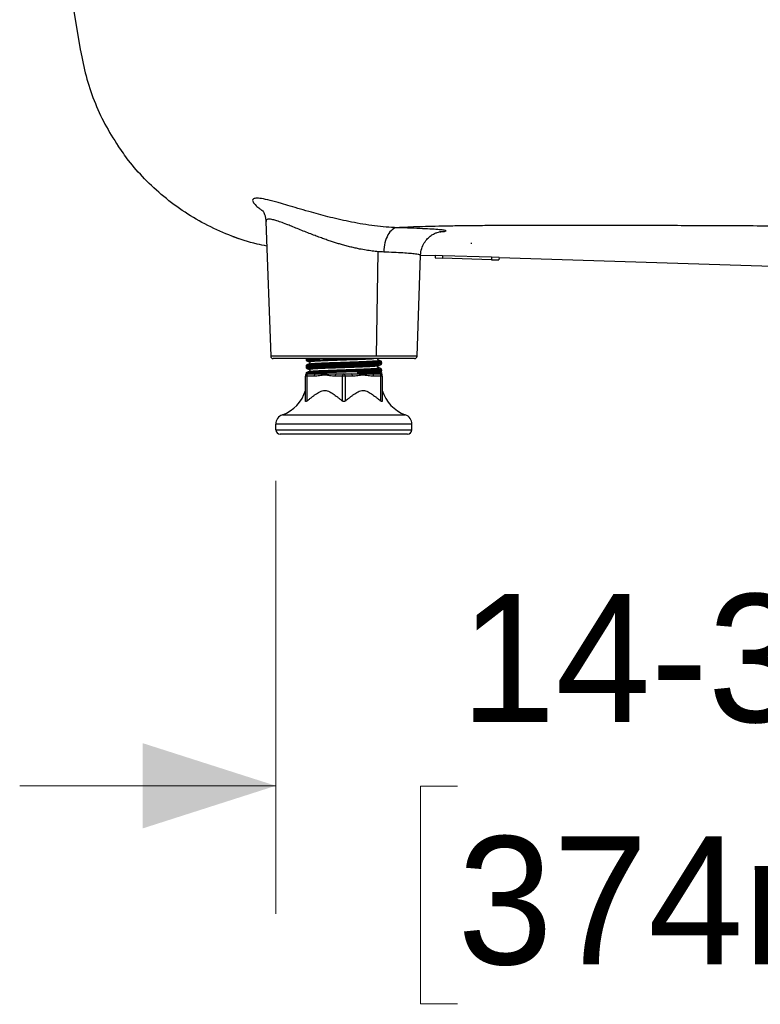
# Model space of a CAD drawing. Header units: inches. Extents: x 0.5 to 10.5, y 0.5 to 7.8.
# Tile 17 of 19: x 7.4 to 8.1, y 0.7 to 1.6. Entities that reach past the tile are written whole.
import ezdxf

# ---------------------------------------------------------------- set-up
doc = ezdxf.new("R2010")
doc.units = ezdxf.units.IN
doc.header["$MEASUREMENT"] = 0
doc.linetypes.add('SLD-Solid', pattern=[0])
doc.styles.add('SLDTEXTSTYLE0', font='txt')
doc.dimstyles.new('SLDDIMSTYLE2', dxfattribs={"dimtxt": 0.125, "dimasz": 0.13, "dimexe": 0, "dimexo": 0.0625, "dimgap": 0.03125, "dimtad": 0, "dimtih": 1, "dimtoh": 1, "dimdec": 6, "dimlfac": 16, "dimrnd": 1e-09, "dimzin": 12, "dimdsep": 46, "dimlunit": 5, "dimtxsty": 'SLDTEXTSTYLE0', "dimsah": 1, "dimcen": 0.09, "dimadec": 0, "dimazin": 3, "dimtfac": 1, "dimtdec": 0, "dimtmove": 0, "dimatfit": 0, "dimfxl": 1, "dimfrac": 2, "dimtolj": 1, "dimtzin": 12, "dimarcsym": 0})

# ---------------------------------------------------------------- blocks, each defined once
blk = doc.blocks.new('_D_5')
at = {"color": 7, "linetype": 'SLD-Solid', "lineweight": 18, "transparency": 16777216}
for p, q in [((7.61552, 1.18924), (7.61552, 0.76645)), ((8.5358, 1.18924), (8.5358, 0.76645)), ((7.61552, 0.89145), (7.36552, 0.89145)), ((7.7929, 0.89092), (7.75663, 0.89092)), ((7.75663, 0.89092), (7.75663, 0.67842)), ((8.37658, 0.89092), (8.41284, 0.89092)), ((8.41284, 0.89092), (8.41284, 0.67842)), ((8.5358, 0.89145), (8.7858, 0.89145)), ((7.75663, 0.67842), (7.7929, 0.67842)), ((8.41284, 0.67842), (8.37658, 0.67842))]:
    blk.add_line(p, q, dxfattribs=at)
for points in [[(7.61552, 0.89145), (7.48552, 0.93311), (7.48552, 0.84978)], [(8.5358, 0.89145), (8.6658, 0.84978), (8.6658, 0.93311)]]:
    blk.add_solid(points, dxfattribs=at)
at = {"color": 7, "linetype": 'SLD-Solid', "lineweight": 18, "transparency": 16777216, "char_height": 0.125, "attachment_point": 1, "style": 'SLDTEXTSTYLE0'}
for s, insert in [('14-3/4"', (7.79567, 1.07872)), ('374mm', (7.7929, 0.84205))]:
    blk.add_mtext(s, dxfattribs=dict(at, insert=insert))

msp = doc.modelspace()

# ---------------------------------------------------------------- linework, layer by layer
at = {"color": 7, "linetype": 'SLD-Solid', "lineweight": 25}
for p, q in [((7.41740233, 1.65346725), (7.42472938, 1.60898218)), ((7.60592083, 1.44271026), (7.61051587, 1.31112548)), ((7.57365145, 1.42802433), (7.57909257, 1.42601173)), ((7.80632798, 1.42167146), (7.80632798, 1.42066297)), ((7.71396176, 1.31112548), (7.71555772, 1.4131424)), ((7.75339826, 1.31112548), (7.7568426, 1.40975853)), ((7.7568426, 1.40975853), (7.7568428, 1.40976423)), ((7.7568671, 1.40990788), (7.77100972, 1.40946343)), ((7.77100972, 1.40946343), (7.77093243, 1.40700401)), ((7.77093243, 1.40700401), (7.77831068, 1.40677214)), ((7.77838797, 1.40923156), (7.77100972, 1.40946343)), ((7.77838797, 1.40923156), (7.77831068, 1.40677214)), ((7.82602334, 1.40527271), (7.77831068, 1.40677214)), ((7.82610063, 1.40773212), (7.77838797, 1.40923156)), ((7.82610063, 1.40773212), (7.82602334, 1.40527271)), ((7.82602334, 1.40527271), (7.83340159, 1.40504084)), ((7.83347888, 1.40750025), (7.82610063, 1.40773212)), ((7.83347888, 1.40750025), (7.83340159, 1.40504084)), ((7.83347888, 1.40750025), (8.14251363, 1.39778845)), ((7.71396176, 1.31112548), (7.61051587, 1.31112548)), ((7.75093913, 1.30875072), (7.612975, 1.30875072)), ((7.64504762, 1.30875061), (7.64504762, 1.30771491)), ((7.75339826, 1.31112548), (7.71396176, 1.31112548)), ((7.64504762, 1.30136922), (7.64504762, 1.30033283)), ((7.71886652, 1.30505978), (7.71886652, 1.30402385)), ((7.64455549, 1.26722146), (7.64455549, 1.29152631)), ((7.64578581, 1.29152631), (7.64455549, 1.29152631)), ((7.64504762, 1.29521726), (7.64504762, 1.29398694)), ((7.64504762, 1.29521726), (7.66345343, 1.29521726)), ((7.64504762, 1.29398694), (7.64701612, 1.29398694)), ((7.64578581, 1.29152631), (7.64578581, 1.26722146)), ((7.65295685, 1.29152631), (7.64578581, 1.29152631)), ((7.64701612, 1.29398694), (7.65418716, 1.29398694)), ((7.68072675, 1.29152631), (7.67355571, 1.29152631)), ((7.67478603, 1.29398694), (7.68195707, 1.29398694)), ((7.68072675, 1.26722146), (7.68072675, 1.29152631)), ((7.68318738, 1.29152631), (7.68072675, 1.29152631)), ((7.68195707, 1.29398694), (7.6891281, 1.29398694)), ((7.68318738, 1.29152631), (7.68318738, 1.26722146)), ((7.69035842, 1.29152631), (7.68318738, 1.29152631)), ((7.69493637, 1.29521726), (7.71886652, 1.29521726)), ((7.70972697, 1.29398694), (7.71689801, 1.29398694)), ((7.71812833, 1.29152631), (7.71095729, 1.29152631)), ((7.71701656, 1.29521726), (7.7179442, 1.29543293)), ((7.71812833, 1.26722146), (7.71812833, 1.29152631)), ((7.71935864, 1.29152631), (7.71812833, 1.29152631)), ((7.71855346, 1.2965756), (7.71886652, 1.29664196)), ((7.71886652, 1.29767789), (7.71886652, 1.29664196)), ((7.71886652, 1.29521726), (7.71886652, 1.29398694)), ((7.71935864, 1.29152631), (7.71935864, 1.26722146)), ((7.62198822, 1.25387108), (7.74192591, 1.25387108)), ((7.74839407, 1.24462506), (7.61552006, 1.24462506)), ((7.61552006, 1.23923793), (7.61552006, 1.24462506)), ((7.74839407, 1.23923793), (7.74839407, 1.24462506)), ((7.61552006, 1.23923793), (7.74839407, 1.23923793)), ((7.74408797, 1.23493183), (7.61982616, 1.23493183))]:
    msp.add_line(p, q, dxfattribs=at)
for centre, radius, start, end in [((7.612975, 1.31121135), 0.00246063, 182, 270), ((7.75093913, 1.31121135), 0.00246063, 270, 358), ((7.64701612, 1.29152631), 0.00246063, 90, 180), ((7.64793886, 1.29198768), 0.00220193, 114.77514057, 192.09475708), ((7.6551099, 1.29198768), 0.00220193, 114.77514057, 192.09475708), ((7.67570876, 1.29198768), 0.00220193, 114.77514057, 192.09475708), ((7.6828798, 1.29198768), 0.00220193, 114.77514057, 192.09475708), ((7.68103433, 1.29198768), 0.00220193, 347.90524292, 65.22485943), ((7.68820537, 1.29198768), 0.00220193, 347.90524292, 65.22485943), ((7.70880424, 1.29198768), 0.00220193, 347.90524292, 65.22485943), ((7.71597527, 1.29198768), 0.00220193, 347.90524292, 65.22485943), ((7.71689801, 1.29152631), 0.00246063, 0, 90), ((7.60933437, 1.28854366), 0.03690945, 290.04968294, 342.60328612), ((7.75457976, 1.28854366), 0.03690945, 197.39671388, 249.95031706), ((7.62536258, 1.24462506), 0.00984252, 110.04968294, 180), ((7.73855155, 1.24462506), 0.00984252, 0, 69.95031706), ((7.61982616, 1.23923793), 0.0043061, 180, 270), ((7.74408797, 1.23923793), 0.0043061, 270, 0)]:
    msp.add_arc(centre, radius, start, end, dxfattribs=at)
for points, knots in [([(7.42490994, 1.60953505), (7.42649262, 1.60124322), (7.42964018, 1.58475285), (7.43779814, 1.56070621), (7.44814598, 1.5376072), (7.4570998, 1.52338131), (7.46156938, 1.51628002)], [0, 0, 0, 0, 0.253253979, 0.503659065, 0.752236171, 1, 1, 1, 1]), ([(7.60676048, 1.41866591), (7.6035594, 1.41925944), (7.59192374, 1.42141684), (7.57252038, 1.42800638), (7.54892216, 1.43829688), (7.52665503, 1.45129653), (7.50591661, 1.46660349), (7.48758886, 1.48367268), (7.47274477, 1.50031987), (7.46503309, 1.51161441), (7.46175668, 1.51641304)], [0, 0, 0, 0, 0.054423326, 0.197824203, 0.341224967, 0.484625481, 0.628026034, 0.77142671, 0.902887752, 1, 1, 1, 1]), ([(7.73387818, 1.43655477), (7.7303821, 1.4367154), (7.72338725, 1.4370368), (7.71208765, 1.43825264), (7.70072274, 1.43992257), (7.68960571, 1.44196366), (7.678959, 1.44423803), (7.66886189, 1.44664885), (7.65934847, 1.4491154), (7.64947937, 1.45183402), (7.63946179, 1.45473279), (7.62958633, 1.45766608), (7.61940767, 1.46066976), (7.60960817, 1.46338533), (7.60120581, 1.46518871), (7.59556507, 1.46555837), (7.59276423, 1.46444611), (7.59280332, 1.46193732), (7.59551159, 1.45861789), (7.5990384, 1.45558081), (7.60173962, 1.45384308), (7.60273318, 1.45320391)], [0, 0, 0, 0, 0.047956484, 0.095949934, 0.142620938, 0.187534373, 0.230752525, 0.272484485, 0.312981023, 0.352433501, 0.403659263, 0.453584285, 0.502439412, 0.574100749, 0.644348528, 0.713683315, 0.782760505, 0.852329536, 0.923242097, 0.971766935, 1, 1, 1, 1]), ([(7.60273189, 1.45340589), (7.60271436, 1.4534101), (7.60266009, 1.45342313), (7.60321544, 1.45259062), (7.60446452, 1.4502236), (7.60559322, 1.44650542), (7.60580683, 1.44404923), (7.60591919, 1.44275729)], [0, 0, 0, 0, 0.069846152, 0.216163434, 0.564361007, 0.770854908, 1, 1, 1, 1]), ([(7.71555772, 1.4131424), (7.71363081, 1.41332467), (7.70974725, 1.41369202), (7.70363713, 1.41458567), (7.69806275, 1.41559683), (7.69306973, 1.41665798), (7.68868277, 1.41768883), (7.6841512, 1.4188522), (7.67984554, 1.42004848), (7.67574311, 1.42126603), (7.67181265, 1.42249378), (7.66768078, 1.42384613), (7.66333743, 1.42533324), (7.65866947, 1.42700297), (7.65356166, 1.42890206), (7.64800848, 1.43104195), (7.64220135, 1.43335033), (7.63638121, 1.43570608), (7.63096954, 1.43789997), (7.62548937, 1.44008749), (7.62025581, 1.44207283), (7.61541259, 1.44369193), (7.61090946, 1.44483606), (7.60800321, 1.44499719), (7.6064957, 1.44434381), (7.60593039, 1.44363948), (7.60597041, 1.44296582), (7.60598546, 1.44271252)], [0, 0, 0, 0, 0.040512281, 0.081649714, 0.123484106, 0.151222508, 0.179874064, 0.209455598, 0.239982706, 0.264465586, 0.290562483, 0.318280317, 0.34762554, 0.37917396, 0.415196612, 0.456081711, 0.500688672, 0.547422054, 0.595452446, 0.638676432, 0.697931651, 0.754439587, 0.809907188, 0.892392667, 0.933366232, 0.974945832, 1, 1, 1, 1]), ([(7.73387818, 1.43655476), (7.73226178, 1.4364988), (7.73063805, 1.4358463), (7.72760621, 1.43343703), (7.72619889, 1.43168173), (7.723799, 1.42731894), (7.72280723, 1.4247129), (7.72138067, 1.41901715), (7.72094668, 1.4159289), (7.7208218, 1.41281935)], [0, 0, 0, 0, 0.25, 0.25, 0.5, 0.5, 0.75, 0.75, 1, 1, 1, 1]), ([(8.07428373, 1.43828199), (8.05446032, 1.43837715), (8.03460453, 1.43846308), (7.9952517, 1.43861195), (7.97575323, 1.43867485), (7.94729064, 1.43874419), (7.93793592, 1.4387631), (7.91960419, 1.43879086), (7.91062717, 1.43879972), (7.88445849, 1.43880871), (7.86802801, 1.43879111), (7.84554695, 1.43872119), (7.83841739, 1.43869067), (7.82495574, 1.43861467), (7.81862543, 1.43856921), (7.80676045, 1.43846332), (7.80122355, 1.43840291), (7.79081892, 1.43826646), (7.78595322, 1.43819051), (7.77667358, 1.43801987), (7.77225422, 1.43792502), (7.76376326, 1.43771375), (7.75969027, 1.43759726), (7.75182749, 1.43734033), (7.74804003, 1.43719991), (7.74074301, 1.43689489), (7.73723299, 1.43673019), (7.73387818, 1.43655476)], [0, 0, 0, 0, 0.125, 0.125, 0.25, 0.25, 0.3125, 0.3125, 0.375, 0.375, 0.5, 0.5, 0.5625, 0.5625, 0.625, 0.625, 0.6875, 0.6875, 0.75, 0.75, 0.8125, 0.8125, 0.875, 0.875, 0.9375, 0.9375, 1, 1, 1, 1]), ([(7.77581561, 1.43262606), (7.77632583, 1.43265429), (7.77896116, 1.43280015), (7.781175, 1.43312573), (7.78218538, 1.43358986), (7.78021437, 1.4340932), (7.77559601, 1.43461039), (7.76844986, 1.43512837), (7.75899287, 1.43563222), (7.74752991, 1.43611718), (7.73843633, 1.43640866), (7.73387818, 1.43655476)], [0, 0, 0, 0, 0.029169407, 0.150663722, 0.272725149, 0.395058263, 0.517453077, 0.637680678, 0.758028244, 0.878711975, 1, 1, 1, 1]), ([(8.29219329, 1.43663588), (8.28475692, 1.43673159), (8.27698244, 1.43682322), (8.26088078, 1.43699841), (8.25255555, 1.43708196), (8.22687443, 1.43732181), (8.20878555, 1.4374676), (8.17151986, 1.43773581), (8.15234411, 1.43785834), (8.11354598, 1.43808426), (8.09392447, 1.43818768), (8.07428373, 1.43828199)], [0, 0, 0, 0, 0.125, 0.125, 0.25, 0.25, 0.5, 0.5, 0.75, 0.75, 1, 1, 1, 1]), ([(7.75684281, 1.40976445), (7.75708559, 1.41193219), (7.75755765, 1.41614704), (7.76016842, 1.42168371), (7.7634897, 1.42595722), (7.76701986, 1.42894046), (7.77030597, 1.43086633), (7.77311514, 1.43200734), (7.77528757, 1.4326071), (7.77733697, 1.43294974), (7.77759415, 1.43291169), (7.7777648, 1.43288644)], [0, 0, 0, 0, 0.14490777, 0.281751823, 0.403575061, 0.509854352, 0.603693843, 0.688653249, 0.768420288, 0.846340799, 1, 1, 1, 1]), ([(7.75654713, 1.40976781), (7.75649049, 1.40992104), (7.75635941, 1.4102757), (7.7526278, 1.41083249), (7.74686546, 1.41139274), (7.73973059, 1.4118969), (7.73110393, 1.41238177), (7.72425496, 1.41267325), (7.7208218, 1.41281935)], [0, 0, 0, 0, 0.154691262, 0.358050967, 0.517977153, 0.678074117, 0.838629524, 1, 1, 1, 1]), ([(7.64504762, 1.30771491), (7.64518565, 1.30779181), (7.64546171, 1.30794559), (7.64764648, 1.30817627), (7.65109548, 1.30840694), (7.6548177, 1.30859843), (7.65766407, 1.30871302), (7.65860051, 1.30875072)], [0, 0, 0, 0, 0.22270186, 0.445403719, 0.668105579, 0.890807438, 1, 1, 1, 1]), ([(7.64607357, 1.3065007), (7.64595517, 1.306551), (7.64564519, 1.3066827), (7.64696408, 1.30690198), (7.6497871, 1.30715702), (7.65411127, 1.30739707), (7.65965791, 1.3076484), (7.66620705, 1.30790304), (7.67346333, 1.30814294), (7.681072, 1.30839462), (7.68734916, 1.30860098), (7.69080373, 1.30871659), (7.69182377, 1.30875072)], [0, 0, 0, 0, 0.068448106, 0.17919589, 0.29038369, 0.399950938, 0.510750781, 0.621911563, 0.731456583, 0.842306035, 0.953437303, 1, 1, 1, 1]), ([(7.64820733, 1.30559057), (7.64812789, 1.30560838), (7.64767209, 1.30571054), (7.648387, 1.30589196), (7.65042195, 1.30615449), (7.6540693, 1.3064061), (7.65897832, 1.30665589), (7.66496866, 1.3069181), (7.67175378, 1.30716766), (7.67901382, 1.3074196), (7.68641073, 1.30768163), (7.69359425, 1.30792944), (7.70026726, 1.30818329), (7.70596402, 1.30844542), (7.70968527, 1.30862701), (7.71098391, 1.30873118), (7.71122755, 1.30875072)], [0, 0, 0, 0, 0.0168738, 0.09680974, 0.177813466, 0.258044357, 0.338122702, 0.419134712, 0.4991978, 0.579444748, 0.660446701, 0.74037067, 0.820774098, 0.901747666, 0.98156658, 1, 1, 1, 1]), ([(7.71581978, 1.30719084), (7.71573417, 1.30720375), (7.71562363, 1.30722041), (7.71519365, 1.30767201), (7.71505374, 1.30801247), (7.71504807, 1.30831501), (7.71508676, 1.30851535), (7.71516392, 1.30870303), (7.71527074, 1.30886821), (7.71539686, 1.30900659), (7.71558016, 1.30915906), (7.71572372, 1.30922833), (7.71581975, 1.30927466)], [0, 0, 0, 0, 0.524501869, 0.677155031, 0.77722498, 0.813316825, 0.84335549, 0.869963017, 0.895355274, 0.920907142, 0.947091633, 1, 1, 1, 1]), ([(7.64504762, 1.30771431), (7.64509225, 1.30745296), (7.64518118, 1.3069323), (7.64567117, 1.30663654), (7.64591521, 1.30648924)], [0, 0, 0, 0, 0.501944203, 1, 1, 1, 1]), ([(7.64504762, 1.30136922), (7.64504762, 1.30144227), (7.64527926, 1.30151879), (7.64622232, 1.30167467), (7.64693377, 1.301754), (7.64879787, 1.30191085), (7.64995004, 1.30198833), (7.65194325, 1.30209996), (7.65264961, 1.30213621), (7.65416836, 1.30221122), (7.65497775, 1.30224944), (7.65754268, 1.30236548), (7.65943622, 1.30244466), (7.66348606, 1.30260212), (7.66564157, 1.30268037), (7.66897132, 1.30279372), (7.6700923, 1.30283035), (7.67237271, 1.30290415), (7.67353797, 1.30294186), (7.67708597, 1.30305667), (7.67952129, 1.30313548), (7.68439286, 1.30329313), (7.68682818, 1.30337194), (7.69037618, 1.30348675), (7.69154144, 1.30352446), (7.69382186, 1.30359826), (7.69494283, 1.3036349), (7.69827258, 1.30374824), (7.70042809, 1.30382649), (7.70447793, 1.30398395), (7.70637147, 1.30406314), (7.7089364, 1.30417917), (7.70974578, 1.30421739), (7.71126453, 1.30429241), (7.7119709, 1.30432865), (7.7139641, 1.30444029), (7.71511627, 1.30451779), (7.71698036, 1.3046747), (7.71769181, 1.30475407), (7.71863487, 1.30491006), (7.71886652, 1.30498665), (7.71886652, 1.30505978)], [0, 0, 0, 0, 0.0625, 0.0625, 0.125, 0.125, 0.1875, 0.1875, 0.21875, 0.21875, 0.25, 0.25, 0.3125, 0.3125, 0.375, 0.375, 0.40625, 0.40625, 0.4375, 0.4375, 0.5, 0.5, 0.5625, 0.5625, 0.59375, 0.59375, 0.625, 0.625, 0.6875, 0.6875, 0.75, 0.75, 0.78125, 0.78125, 0.8125, 0.8125, 0.875, 0.875, 0.9375, 0.9375, 1, 1, 1, 1]), ([(7.64504762, 1.30033283), (7.64504762, 1.30048662), (7.64600827, 1.30064041), (7.64970609, 1.300948), (7.6524418, 1.30110179), (7.65927448, 1.30140937), (7.66336877, 1.30156317), (7.67229609, 1.30187075), (7.67712563, 1.30202454), (7.6867885, 1.30233213), (7.69161804, 1.30248592), (7.70054536, 1.30279351), (7.70463965, 1.3029473), (7.71147233, 1.30325489), (7.71420804, 1.30340868), (7.71790586, 1.30371626), (7.71886652, 1.30387006), (7.71886652, 1.30402385)], [0, 0, 0, 0, 0.125, 0.125, 0.25, 0.25, 0.375, 0.375, 0.5, 0.5, 0.625, 0.625, 0.75, 0.75, 0.875, 0.875, 1, 1, 1, 1]), ([(7.64591544, 1.30259448), (7.64567132, 1.30244716), (7.64518119, 1.30215137), (7.64509226, 1.30163067), (7.64504762, 1.30136931)], [0, 0, 0, 0, 0.498057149, 1, 1, 1, 1]), ([(7.64504762, 1.30033324), (7.64509194, 1.30007185), (7.64518025, 1.29955107), (7.64567003, 1.29925522), (7.64591397, 1.29910787)], [0, 0, 0, 0, 0.501937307, 1, 1, 1, 1]), ([(7.64612624, 1.29909788), (7.64599406, 1.29913009), (7.64552498, 1.29924443), (7.64639917, 1.2994391), (7.64870891, 1.29969552), (7.65260633, 1.29993998), (7.65778232, 1.30018555), (7.66404676, 1.30044169), (7.67110978, 1.30068558), (7.67865596, 1.30093181), (7.68634964, 1.30118791), (7.69384661, 1.30143119), (7.70081654, 1.30167807), (7.70693654, 1.30193409), (7.71196169, 1.30217686), (7.71557373, 1.30242423), (7.71760579, 1.30264119), (7.71777178, 1.30276636), (7.71782913, 1.30280961)], [0, 0, 0, 0, 0.026185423, 0.092928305, 0.160414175, 0.227134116, 0.29392301, 0.361407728, 0.428084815, 0.494918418, 0.562400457, 0.62903761, 0.695914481, 0.763392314, 0.829992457, 0.89691115, 0.964383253, 1, 1, 1, 1]), ([(7.64589904, 1.30649623), (7.64626229, 1.3063453), (7.64698873, 1.30604347), (7.64771518, 1.30574155), (7.64807838, 1.30559061)], [0, 0, 0, 0, 0.500044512, 1, 1, 1, 1]), ([(7.64809696, 1.30350098), (7.64773408, 1.30335016), (7.64700828, 1.30304852), (7.64628241, 1.30274693), (7.64591945, 1.30259613)], [0, 0, 0, 0, 0.499966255, 1, 1, 1, 1]), ([(7.64592697, 1.29521726), (7.64629214, 1.29530067), (7.64702326, 1.29546767), (7.65011374, 1.29572258), (7.65450667, 1.29596204), (7.66015311, 1.29621451), (7.66676875, 1.2964684), (7.67406237, 1.29670796), (7.68170784, 1.29696078), (7.6893647, 1.29721436), (7.69669036, 1.29745386), (7.70336185, 1.29770706), (7.70906989, 1.29796029), (7.71358373, 1.29819976), (7.71663749, 1.29845346), (7.71819775, 1.29868602), (7.71798049, 1.29882845), (7.71788716, 1.29888963)], [0, 0, 0, 0, 0.06795427, 0.136054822, 0.203178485, 0.27116073, 0.339240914, 0.406358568, 0.474367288, 0.542425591, 0.609540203, 0.677573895, 0.745608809, 0.812723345, 0.880780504, 0.948790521, 1, 1, 1, 1]), ([(7.64593415, 1.29909979), (7.64629734, 1.2989489), (7.64702366, 1.29864713), (7.6477499, 1.29834528), (7.648113, 1.29819437)], [0, 0, 0, 0, 0.500041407, 1, 1, 1, 1]), ([(7.64607605, 1.30258307), (7.64609332, 1.30261425), (7.64615582, 1.30272709), (7.64794158, 1.30293114), (7.65132539, 1.30318109), (7.65617305, 1.30342187), (7.66214424, 1.30367727), (7.66901049, 1.30392687), (7.67645008, 1.30416795), (7.68413645, 1.30442353), (7.69172527, 1.30467258), (7.69887856, 1.30491406), (7.7052786, 1.30516978), (7.71062864, 1.30541827), (7.71472391, 1.30566014), (7.71727794, 1.30591617), (7.71834944, 1.30612558), (7.71792779, 1.30625101), (7.71778084, 1.30629472)], [0, 0, 0, 0, 0.02574973, 0.093180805, 0.160278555, 0.22675097, 0.294194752, 0.361257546, 0.427753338, 0.495208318, 0.562234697, 0.628756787, 0.696221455, 0.763209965, 0.829761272, 0.897234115, 0.964183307, 1, 1, 1, 1]), ([(7.64827339, 1.29819395), (7.64816385, 1.29821849), (7.64767779, 1.29832736), (7.64840659, 1.29851582), (7.65048908, 1.29877834), (7.65416335, 1.29902947), (7.6590995, 1.29927973), (7.66511038, 1.29954193), (7.67190938, 1.29979104), (7.67917654, 1.30004347), (7.68657107, 1.30030543), (7.69375236, 1.30055286), (7.7003867, 1.30080728), (7.706148, 1.30106876), (7.71081154, 1.301315), (7.71402104, 1.30157099), (7.71566892, 1.30177427), (7.71568612, 1.30188458), (7.7156903, 1.30191142)], [0, 0, 0, 0, 0.019790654, 0.087819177, 0.156734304, 0.224956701, 0.293112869, 0.362031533, 0.430114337, 0.49841395, 0.567320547, 0.635291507, 0.703720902, 0.772599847, 0.840487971, 0.9090322, 0.977867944, 1, 1, 1, 1]), ([(7.64806382, 1.29600921), (7.64812138, 1.29608185), (7.64824515, 1.29623806), (7.65036377, 1.29648949), (7.65389908, 1.29674209), (7.65878017, 1.29699108), (7.66473116, 1.29725328), (7.67149358, 1.29750363), (7.67874218, 1.29775474), (7.68613811, 1.29801688), (7.69334208, 1.29826527), (7.70001525, 1.29851852), (7.70584424, 1.2987803), (7.71054692, 1.29902724), (7.71396751, 1.29928218), (7.71570507, 1.2995442), (7.71627551, 1.29970916), (7.71582687, 1.2997971), (7.71580962, 1.29980048)], [0, 0, 0, 0, 0.058693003, 0.126211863, 0.193144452, 0.259850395, 0.327381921, 0.394174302, 0.461015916, 0.528544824, 0.59521058, 0.662188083, 0.729699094, 0.796266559, 0.863365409, 0.930843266, 0.997340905, 1, 1, 1, 1]), ([(7.64809438, 1.30558371), (7.64824593, 1.3054945), (7.64855198, 1.30531434), (7.64883275, 1.30454182), (7.64855198, 1.30376929), (7.64824594, 1.30358913), (7.64809439, 1.30349992)], [0, 0, 0, 0, 0.24759396, 0.499999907, 0.75240595, 1, 1, 1, 1]), ([(7.6482862, 1.30350208), (7.64832378, 1.30353624), (7.6484535, 1.30365415), (7.65033572, 1.30386579), (7.65379604, 1.30411859), (7.6586622, 1.30436724), (7.66458891, 1.30462938), (7.67133774, 1.30488024), (7.67857893, 1.30513085), (7.68597518, 1.30539303), (7.69318711, 1.30564182), (7.69987562, 1.3058946), (7.70572603, 1.30615649), (7.71045731, 1.30640372), (7.71390417, 1.30665828), (7.7156957, 1.30692032), (7.71626302, 1.3070924), (7.71577327, 1.30718736), (7.71571993, 1.3071977)], [0, 0, 0, 0, 0.028262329, 0.097554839, 0.166281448, 0.234717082, 0.304026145, 0.372611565, 0.44118052, 0.510490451, 0.578939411, 0.647651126, 0.71694624, 0.785287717, 0.854127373, 0.923392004, 0.991655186, 1, 1, 1, 1]), ([(7.71581975, 1.29980897), (7.71572857, 1.29985493), (7.71553133, 1.29995435), (7.71528247, 1.30021713), (7.71511575, 1.30057569), (7.71509511, 1.30098543), (7.71522266, 1.30136608), (7.71559185, 1.30182479), (7.71572161, 1.3018635), (7.71581977, 1.30189278)], [0, 0, 0, 0, 0.045619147, 0.098684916, 0.163130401, 0.246822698, 0.36050962, 0.516256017, 1, 1, 1, 1]), ([(7.71798008, 1.30629285), (7.7176169, 1.30644374), (7.7168906, 1.30674551), (7.71616438, 1.30704734), (7.71580129, 1.30719825)], [0, 0, 0, 0, 0.500041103, 1, 1, 1, 1]), ([(7.71582276, 1.30189403), (7.71618565, 1.30204485), (7.71691149, 1.3023465), (7.71763739, 1.30264809), (7.71800036, 1.3027989)], [0, 0, 0, 0, 0.499965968, 1, 1, 1, 1]), ([(7.71801583, 1.29889612), (7.71765264, 1.29904702), (7.71692632, 1.2993488), (7.71619999, 1.29965066), (7.71583686, 1.29980157)], [0, 0, 0, 0, 0.500042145, 1, 1, 1, 1]), ([(7.71886652, 1.30505974), (7.71882202, 1.30532121), (7.71873336, 1.30584215), (7.71824268, 1.30613816), (7.71799829, 1.30628559)], [0, 0, 0, 0, 0.50193263, 1, 1, 1, 1]), ([(7.71799848, 1.30279812), (7.71824285, 1.30294556), (7.71873349, 1.30324157), (7.71882206, 1.30376252), (7.71886651, 1.304024)], [0, 0, 0, 0, 0.498068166, 1, 1, 1, 1]), ([(7.71886652, 1.29767788), (7.71882217, 1.29793909), (7.71873383, 1.29845948), (7.71824536, 1.29875496), (7.71800207, 1.29890212)], [0, 0, 0, 0, 0.501951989, 1, 1, 1, 1]), ([(7.64504762, 1.29398694), (7.6449057, 1.29376085), (7.64462187, 1.29330865), (7.64457762, 1.29277659), (7.64455549, 1.29251057)], [0, 0, 0, 0, 0.500000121, 1, 1, 1, 1]), ([(7.64808888, 1.29611571), (7.64772563, 1.29596474), (7.64699906, 1.29566278), (7.64627248, 1.2953609), (7.64590916, 1.29520994)], [0, 0, 0, 0, 0.499953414, 1, 1, 1, 1]), ([(7.64809438, 1.29820183), (7.64818951, 1.29815561), (7.64833278, 1.29808601), (7.64851204, 1.29793488), (7.64863614, 1.29779661), (7.64874053, 1.2976321), (7.64881547, 1.29744629), (7.64885323, 1.29724788), (7.6488483, 1.29694851), (7.64871357, 1.29660757), (7.64829548, 1.29615427), (7.64818195, 1.2961338), (7.64809435, 1.29611801)], [0, 0, 0, 0, 0.050125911, 0.075496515, 0.100823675, 0.126686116, 0.154422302, 0.186023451, 0.223799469, 0.326659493, 0.480417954, 1, 1, 1, 1]), ([(7.67355571, 1.29152631), (7.67183132, 1.29152631), (7.67012164, 1.29176424), (7.6667036, 1.29225545), (7.66499519, 1.29250947), (7.66240553, 1.29251111), (7.66154133, 1.29245077), (7.65982383, 1.29226093), (7.65896774, 1.29213458), (7.65639866, 1.2917653), (7.6546849, 1.29152631), (7.65295685, 1.29152631)], [0, 0, 0, 0, 0.25, 0.25, 0.5, 0.5, 0.625, 0.625, 0.75, 0.75, 1, 1, 1, 1]), ([(7.65418716, 1.29398694), (7.65684597, 1.29398694), (7.66000683, 1.29398694), (7.66699785, 1.29398694), (7.67082667, 1.29398694), (7.67478603, 1.29398694)], [0, 0, 0, 0, 0.5, 0.5, 1, 1, 1, 1]), ([(7.66345343, 1.2952172), (7.66485628, 1.29526941), (7.66630802, 1.29532108), (7.66926917, 1.29542203), (7.67076814, 1.29547034), (7.67539369, 1.29562002), (7.67864188, 1.29572513), (7.6851444, 1.29593556), (7.68839488, 1.29604075), (7.69302675, 1.29619064), (7.69452697, 1.29623889), (7.6974911, 1.29633971), (7.69894488, 1.29639131), (7.70316107, 1.29654779), (7.70577441, 1.29665431), (7.70920125, 1.29680923), (7.71026219, 1.29686005), (7.71171675, 1.29693416), (7.71217841, 1.29695841), (7.71306601, 1.29700807), (7.71349032, 1.29703324), (7.71550516, 1.29716041), (7.71676965, 1.29726647), (7.71845063, 1.29747646), (7.71886652, 1.29758027), (7.71886652, 1.29767789)], [0, 0, 0, 0, 0.0625, 0.0625, 0.125, 0.125, 0.25, 0.25, 0.375, 0.375, 0.4375, 0.4375, 0.5, 0.5, 0.625, 0.625, 0.6875, 0.6875, 0.71875, 0.71875, 0.75, 0.75, 0.875, 0.875, 1, 1, 1, 1]), ([(7.6891281, 1.29398694), (7.69308746, 1.29398694), (7.69691628, 1.29398694), (7.7039073, 1.29398694), (7.70706816, 1.29398694), (7.70972697, 1.29398694)], [0, 0, 0, 0, 0.5, 0.5, 1, 1, 1, 1]), ([(7.71095729, 1.29152631), (7.7092329, 1.29152631), (7.70752321, 1.29176424), (7.70410518, 1.29225545), (7.70239676, 1.29250947), (7.6998071, 1.29251111), (7.6989429, 1.29245077), (7.6972254, 1.29226093), (7.69636932, 1.29213458), (7.69380024, 1.2917653), (7.69208648, 1.29152631), (7.69035842, 1.29152631)], [0, 0, 0, 0, 0.25, 0.25, 0.5, 0.5, 0.625, 0.625, 0.75, 0.75, 1, 1, 1, 1]), ([(7.69493637, 1.29521759), (7.69842458, 1.29533628), (7.70171237, 1.29545498), (7.70758963, 1.29569238), (7.71017827, 1.29581108), (7.71442138, 1.29604847), (7.71607525, 1.29616717), (7.71829797, 1.29640456), (7.71886652, 1.29652326), (7.71886652, 1.29664196)], [0, 0, 0, 0, 0.25, 0.25, 0.5, 0.5, 0.75, 0.75, 1, 1, 1, 1]), ([(7.71729078, 1.29398694), (7.71770143, 1.29398694), (7.71867203, 1.29398694), (7.71879536, 1.29398694), (7.71886652, 1.29398694)], [0, 0, 0, 0, 0.423088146, 1, 1, 1, 1]), ([(7.71799882, 1.29541637), (7.71824289, 1.29556367), (7.71873295, 1.29585944), (7.71882187, 1.29638012), (7.71886651, 1.29664148)], [0, 0, 0, 0, 0.498056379, 1, 1, 1, 1]), ([(7.71935864, 1.29251057), (7.71933652, 1.29277659), (7.71929227, 1.29330865), (7.71900843, 1.29376085), (7.71886652, 1.29398694)], [0, 0, 0, 0, 0.499999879, 1, 1, 1, 1]), ([(7.64578581, 1.26722146), (7.64609367, 1.2674607), (7.64678368, 1.2679969), (7.64815965, 1.26907623), (7.64991504, 1.27045754), (7.65198428, 1.27206716), (7.65408138, 1.27362386), (7.65622919, 1.27508187), (7.65846799, 1.27635326), (7.66083768, 1.2772846), (7.66333527, 1.27763035), (7.66582675, 1.2772406), (7.66818, 1.27628515), (7.67039932, 1.27500749), (7.67252329, 1.2735572), (7.67459593, 1.27201506), (7.67664175, 1.27042276), (7.67837723, 1.26905708), (7.67973863, 1.26798928), (7.68042134, 1.26745878), (7.68072675, 1.26722146)], [0, 0, 0, 0, 0.028021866, 0.062804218, 0.125609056, 0.188428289, 0.251200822, 0.313841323, 0.376475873, 0.439323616, 0.50199913, 0.564554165, 0.62736567, 0.689559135, 0.75156413, 0.813612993, 0.875724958, 0.937861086, 0.972201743, 1, 1, 1, 1]), ([(7.68318738, 1.26722146), (7.68349525, 1.2674607), (7.68418526, 1.2679969), (7.68556123, 1.26907623), (7.68731661, 1.27045754), (7.68938586, 1.27206716), (7.69148296, 1.27362386), (7.69363077, 1.27508187), (7.69586957, 1.27635326), (7.69823925, 1.2772846), (7.70073684, 1.27763035), (7.70322832, 1.2772406), (7.70558157, 1.27628515), (7.7078009, 1.27500749), (7.70992486, 1.2735572), (7.71199751, 1.27201506), (7.71404332, 1.27042276), (7.7157788, 1.26905708), (7.7171402, 1.26798928), (7.71782291, 1.26745878), (7.71812833, 1.26722146)], [0, 0, 0, 0, 0.028021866, 0.062804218, 0.125609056, 0.188428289, 0.251200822, 0.313841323, 0.376475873, 0.439323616, 0.50199913, 0.564554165, 0.62736567, 0.689559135, 0.75156413, 0.813612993, 0.875724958, 0.937861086, 0.972201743, 1, 1, 1, 1]), ([(7.64578581, 1.26722146), (7.64572844, 1.26717835), (7.64561613, 1.26709395), (7.64545253, 1.2669891), (7.64519157, 1.26684548), (7.64485614, 1.26674377), (7.64464436, 1.26685277), (7.64456552, 1.26703539), (7.6445589, 1.26715825), (7.64455549, 1.26722146)], [0, 0, 0, 0, 0.087033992, 0.17037847, 0.25101706, 0.499486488, 0.748371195, 0.870532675, 1, 1, 1, 1]), ([(7.68318738, 1.26722146), (7.6831285, 1.26717835), (7.68301323, 1.26709395), (7.68282373, 1.2669891), (7.68249184, 1.26684548), (7.68195791, 1.26674377), (7.68138775, 1.26685277), (7.68098829, 1.26703539), (7.6808156, 1.26715825), (7.68072675, 1.26722146)], [0, 0, 0, 0, 0.087033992, 0.17037847, 0.25101706, 0.499486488, 0.748371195, 0.870532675, 1, 1, 1, 1]), ([(7.71935864, 1.26722146), (7.71935713, 1.26717835), (7.71935417, 1.26709395), (7.71932827, 1.2669891), (7.71925734, 1.26684548), (7.71905884, 1.26674377), (7.71870046, 1.26685277), (7.71837984, 1.26703539), (7.71821377, 1.26715825), (7.71812833, 1.26722146)], [0, 0, 0, 0, 0.087033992, 0.17037847, 0.25101706, 0.499486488, 0.748371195, 0.870532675, 1, 1, 1, 1])]:
    msp.add_open_spline(points, degree=3, knots=knots, dxfattribs=at)
msp.add_open_spline([(7.7208218, 1.41281935), (7.71910347, 1.41288815), (7.71734685, 1.41299585), (7.71555772, 1.4131424)], degree=3, dxfattribs=at)

# ---------------------------------------------------------------- dimensions: what is measured, and where the dimension line sits
at = {"color": 7, "linetype": 'SLD-Solid', "lineweight": 18}
dim = msp.add_linear_dim(base=(8.53579565, 0.89144524), p1=(7.61552006, 1.23923793), p2=(8.53579565, 1.23923793), dimstyle='SLDDIMSTYLE2', dxfattribs=at)
dim.commit()
dim.dimension.update_dxf_attribs({"geometry": '_D_5', "text_midpoint": (8.08473539, 0.89144524), "dimtype": 160})

doc.saveas('drawing.dxf')
